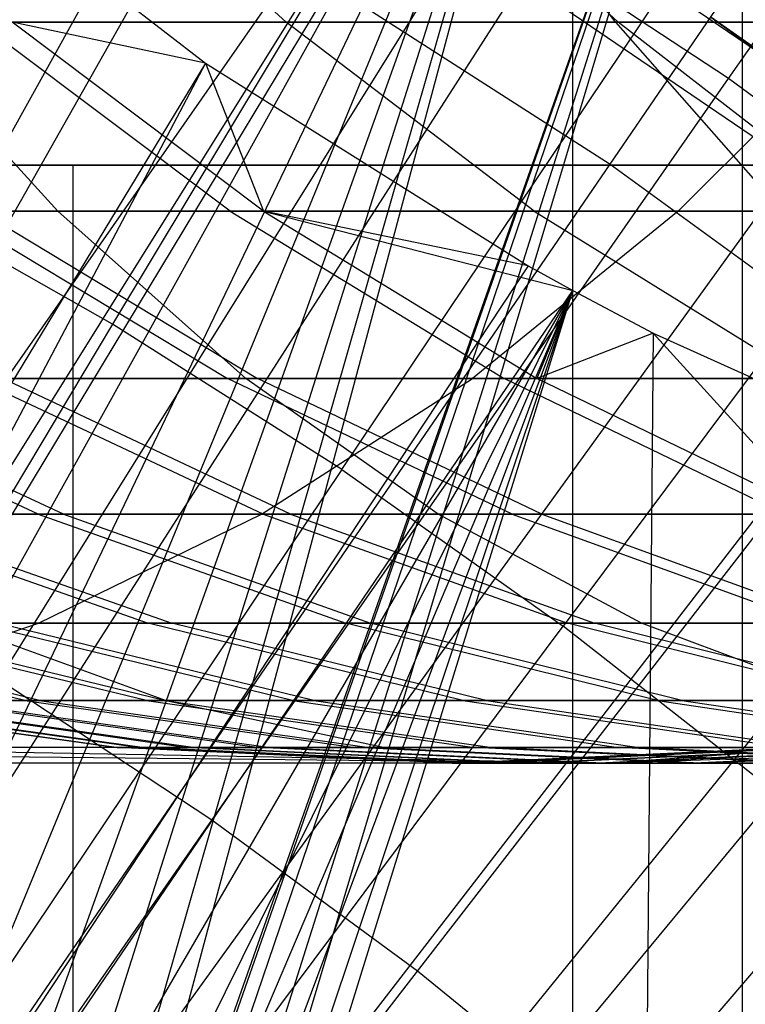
# Model space of a CAD drawing. Extents: x 0.1 to 12.1, y -6 to 6.
# Tile 222 of 256: x 6.508 to 6.63, y 0.66 to 0.824. Entities that reach past the tile are written whole.
import ezdxf

# ---------------------------------------------------------------- set-up
doc = ezdxf.new("R2010")
doc.units = 0
doc.header["$LTSCALE"] = 2.54
doc.layers.get('0').update_dxf_attribs({"linetype": 'CONTINUOUS'})

# ---------------------------------------------------------------- blocks, each defined once
blk = doc.blocks.new('DROPS_COLOR_B-11195_STL')
at = {"color": 0}
for p, q in [((6.60712, 0.80013, 1.92723), (6.78592, 1.06162, 2.00512)), ((6.60712, 0.80013, 1.92723), (6.78592, 1.06162, 2.00512)), ((6.62691, 0.81445, 13.73038), (6.7135, 0.93886, 13.68953)), ((6.62691, 0.81445, 13.73038), (6.7135, 0.93886, 13.68953)), ((6.60081, 0.90143, 13.79774), (6.52401, 0.7734, 13.83503)), ((6.60081, 0.90143, 13.79774), (6.52401, 0.7734, 13.83503)), ((6.16832, 0.27976, 62.94243), (6.60092, 0.89999, 62.91897)), ((6.16832, 0.27976, 62.94243), (6.60092, 0.89999, 62.91897)), ((6.20339, 0.26351, 62.94169), (6.60092, 0.89999, 62.91897)), ((6.20339, 0.26351, 62.94169), (6.60092, 0.89999, 62.91897)), ((6.23634, 0.24271, 62.94081), (6.60092, 0.89999, 62.91897)), ((6.23634, 0.24271, 62.94081), (6.60092, 0.89999, 62.91897)), ((6.27203, 0.21224, 62.93965), (6.60092, 0.89999, 62.91897)), ((6.27203, 0.21224, 62.93965), (6.60092, 0.89999, 62.91897)), ((6.30271, 0.17634, 62.93849), (6.60092, 0.89999, 62.91897)), ((6.30271, 0.17634, 62.93849), (6.60092, 0.89999, 62.91897)), ((6.32726, 0.13628, 62.93745), (6.60092, 0.89999, 62.91897)), ((6.32726, 0.13628, 62.93745), (6.60092, 0.89999, 62.91897)), ((6.34532, 0.09271, 62.93661), (6.60092, 0.89999, 62.91897)), ((6.34532, 0.09271, 62.93661), (6.60092, 0.89999, 62.91897)), ((6.34536, 0.09258, 39.94474), (6.62926, 0.9, 39.97526)), ((6.34536, 0.09258, 39.94474), (6.62926, 0.9, 39.97526)), ((6.34606, 0.09038, 47.92431), (6.62926, 0.9, 47.89384)), ((6.34606, 0.09038, 47.92431), (6.62926, 0.9, 47.89384)), ((6.34978, 0.07765, 47.92404), (6.62926, 0.9, 47.89384)), ((6.34978, 0.07765, 47.92404), (6.62926, 0.9, 47.89384)), ((6.34978, 0.07765, 39.94506), (6.62926, 0.9, 39.97526)), ((6.34978, 0.07765, 39.94506), (6.62926, 0.9, 39.97526)), ((6.3563, 0.04694, 62.93608), (6.60092, 0.89999, 62.91897)), ((6.3563, 0.04694, 62.93608), (6.60092, 0.89999, 62.91897)), ((6.62926, 0.9, 47.89384), (6.35742, 0.03924, 47.92348)), ((6.62926, 0.9, 47.89384), (6.35742, 0.03924, 47.92348)), ((6.62926, 0.9, 39.97526), (6.35743, 0.03922, 39.94562)), ((6.62926, 0.9, 39.97526), (6.35743, 0.03922, 39.94562)), ((6.36, 0, 47.92328), (6.62926, 0.9, 47.89384)), ((6.36, 0, 47.92328), (6.62926, 0.9, 47.89384)), ((6.36, 0, 39.94582), (6.62926, 0.9, 39.97526)), ((6.36, 0, 39.94582), (6.62926, 0.9, 39.97526)), ((6.36, 0, 62.9359), (6.60092, 0.89999, 62.91897)), ((6.36, 0, 62.9359), (6.60092, 0.89999, 62.91897)), ((6.60092, -0.90001, 62.91897), (6.60092, 0.89999, 62.91897)), ((6.60092, -0.90001, 62.91897), (6.60092, 0.89999, 62.91897)), ((6.62926, -0.9, 47.89384), (6.62926, 0.9, 47.89384)), ((6.62926, -0.9, 47.89384), (6.62926, 0.9, 47.89384)), ((6.62926, -0.9, 39.97526), (6.62926, 0.9, 39.97526)), ((6.62926, -0.9, 39.97526), (6.62926, 0.9, 39.97526)), ((6.56228, 0.74911, 13.83503), (6.64542, 0.87312, 13.79774)), ((6.56228, 0.74911, 13.83503), (6.64542, 0.87312, 13.79774)), ((6.46829, 0.73553, 13.76702), (6.5416, 0.86762, 13.73038)), ((6.46829, 0.73553, 13.76702), (6.5416, 0.86762, 13.73038)), ((6.51324, 0.86071, 54.08756), (6.55302, 0.82386, 54.06974)), ((6.51324, 0.86071, 54.08756), (6.55302, 0.82386, 54.06974)), ((6.56932, 0.86071, 54.20729), (6.60848, 0.82386, 54.18813)), ((6.56932, 0.86071, 54.20729), (6.60848, 0.82386, 54.18813)), ((6.608, 0.82386, 56.96561), (6.58128, 0.86071, 57.00005)), ((6.608, 0.82386, 56.96561), (6.58128, 0.86071, 57.00005)), ((6.48942, 0.85598, 50.95879), (6.53954, 0.81701, 50.9626)), ((6.48942, 0.85598, 50.95879), (6.53954, 0.81701, 50.9626)), ((6.50502, 0.71391, 13.76702), (6.58493, 0.84211, 13.73038)), ((6.50502, 0.71391, 13.76702), (6.58493, 0.84211, 13.73038)), ((6.62691, 0.81445, 13.73038), (6.58493, 0.84211, 13.73038)), ((6.62691, 0.81445, 13.73038), (6.58493, 0.84211, 13.73038)), ((6.5991, 0.84119, 13.61623), (6.64502, 0.80993, 13.61623)), ((6.68855, 0.8426, 13.79774), (6.59928, 0.72293, 13.83503)), ((6.68855, 0.8426, 13.79774), (6.59928, 0.72293, 13.83503)), ((6.39499, 0.55553, 1.86697), (6.56055, 0.83006, 1.92723)), ((6.39499, 0.55553, 1.86697), (6.56055, 0.83006, 1.92723)), ((6.56055, 0.83006, 1.92723), (6.60712, 0.80013, 1.92723)), ((6.56055, 0.83006, 1.92723), (6.60712, 0.80013, 1.92723)), ((6.64502, 0.80993, 13.61623), (6.62395, 0.82474, 13.45288)), ((6.64502, 0.80993, 13.61623), (6.62395, 0.82474, 13.45288)), ((6.68913, 0.77617, 13.61623), (6.62395, 0.82474, 13.45288)), ((6.68913, 0.77617, 13.61623), (6.62395, 0.82474, 13.45288)), ((6.62395, 0.82474, 13.45288), (6.67011, 0.7912, 13.45288)), ((6.62395, 0.82474, 13.45288), (6.67011, 0.7912, 13.45288)), ((6.65003, 0.82386, 56.03723), (6.46089, 0.82386, 55.84394)), ((6.65003, 0.82386, 56.03723), (6.46089, 0.82386, 55.84394)), ((6.51487, 0.79227, 56.83329), (6.48607, 0.82386, 56.86837)), ((6.608, 0.82386, 56.96561), (6.48607, 0.82386, 56.86837)), ((6.51487, 0.79227, 56.83329), (6.48607, 0.82386, 56.86837)), ((6.608, 0.82386, 56.96561), (6.48607, 0.82386, 56.86837)), ((6.54365, 0.79227, 53.93238), (6.50163, 0.82386, 53.94952)), ((6.50163, 0.82386, 53.94952), (6.55302, 0.82386, 54.06974)), ((6.54365, 0.79227, 53.93238), (6.50163, 0.82386, 53.94952)), ((6.50163, 0.82386, 53.94952), (6.55302, 0.82386, 54.06974)), ((6.54919, 0.79227, 51.03304), (6.50724, 0.82386, 51.01574)), ((6.54919, 0.79227, 51.03304), (6.50724, 0.82386, 51.01574)), ((6.53954, 0.81701, 50.9626), (6.50724, 0.82386, 51.01574)), ((6.53954, 0.81701, 50.9626), (6.50724, 0.82386, 51.01574)), ((6.59444, 0.79227, 54.05118), (6.55302, 0.82386, 54.06974)), ((6.55302, 0.82386, 54.06974), (6.60848, 0.82386, 54.18813)), ((6.59444, 0.79227, 54.05118), (6.55302, 0.82386, 54.06974)), ((6.55302, 0.82386, 54.06974), (6.60848, 0.82386, 54.18813)), ((6.608, 0.82386, 56.96561), (6.63582, 0.79227, 56.92975)), ((6.608, 0.82386, 56.96561), (6.63582, 0.79227, 56.92975)), ((6.608, 0.82386, 56.96561), (6.73272, 0.82386, 57.05958)), ((6.608, 0.82386, 56.96561), (6.73272, 0.82386, 57.05958)), ((6.64925, 0.79227, 54.16819), (6.60848, 0.82386, 54.18813)), ((6.60848, 0.82386, 54.18813), (6.66767, 0.82386, 54.30403)), ((6.64925, 0.79227, 54.16819), (6.60848, 0.82386, 54.18813)), ((6.60848, 0.82386, 54.18813), (6.66767, 0.82386, 54.30403)), ((6.61849, 0.79227, 56.06985), (6.65003, 0.82386, 56.03723)), ((6.61849, 0.79227, 56.06985), (6.65003, 0.82386, 56.03723)), ((6.53954, 0.81701, 50.9626), (6.20366, 0.26337, 50.94512)), ((6.53954, 0.81701, 50.9626), (6.20366, 0.26337, 50.94512)), ((6.53954, 0.81701, 50.9626), (6.23634, 0.24271, 50.946)), ((6.53954, 0.81701, 50.9626), (6.23634, 0.24271, 50.946)), ((6.53954, 0.81701, 50.9626), (6.59346, 0.78313, 50.96717)), ((6.53954, 0.81701, 50.9626), (6.59346, 0.78313, 50.96717)), ((6.53954, 0.81701, 50.9626), (6.54919, 0.79227, 51.03304)), ((6.53954, 0.81701, 50.9626), (6.54919, 0.79227, 51.03304)), ((6.54061, 0.69046, 13.76702), (6.62691, 0.81445, 13.73038)), ((6.54061, 0.69046, 13.76702), (6.62691, 0.81445, 13.73038)), ((6.66743, 0.78469, 13.73038), (6.62691, 0.81445, 13.73038)), ((6.66743, 0.78469, 13.73038), (6.62691, 0.81445, 13.73038)), ((6.42616, 0.5355, 1.86697), (6.60712, 0.80013, 1.92723)), ((6.42616, 0.5355, 1.86697), (6.60712, 0.80013, 1.92723)), ((6.60712, 0.80013, 1.92723), (6.6519, 0.76759, 1.92723)), ((6.60712, 0.80013, 1.92723), (6.6519, 0.76759, 1.92723)), ((6.29157, 0.8, 20.47481), (6.51744, 0.8, 20.52904)), ((6.51744, 0.8, 33.34472), (6.29157, 0.8, 33.39895)), ((6.51744, 0.8, 33.34472), (6.29157, 0.8, 33.39895)), ((6.29157, 0.8, 20.47481), (6.51744, 0.8, 20.52904)), ((6.92824, 0.8, 36.86092), (6.49578, 0.8, 36.91786)), ((6.49578, 0.8, 16.95591), (6.92824, 0.8, 17.01284)), ((6.92824, 0.8, 36.86092), (6.49578, 0.8, 36.91786)), ((6.49578, 0.8, 16.95591), (6.92824, 0.8, 17.01284)), ((6.51744, 0.8, 20.52904), (6.73204, 0.8, 20.61793)), ((6.73204, 0.8, 33.25583), (6.51744, 0.8, 33.34472)), ((6.51744, 0, 33.34472), (6.51744, 0.8, 33.34472)), ((6.73204, 0.8, 33.25583), (6.51744, 0.8, 33.34472)), ((6.51744, 0, 33.34472), (6.51744, 0.8, 33.34472)), ((6.51744, 0, 20.52904), (6.51744, 0.8, 20.52904)), ((6.51744, 0, 20.52904), (6.51744, 0.8, 20.52904)), ((6.51744, 0.8, 20.52904), (6.73204, 0.8, 20.61793)), ((6.52401, 0.7734, 13.83503), (6.48456, 0.79573, 13.83503)), ((6.52401, 0.7734, 13.83503), (6.48456, 0.79573, 13.83503)), ((6.51487, 0.79227, 56.83329), (6.39663, 0.79227, 56.73352)), ((6.51487, 0.79227, 56.83329), (6.39663, 0.79227, 56.73352)), ((6.42761, 0.79227, 55.87479), (6.61849, 0.79227, 56.06985)), ((6.42761, 0.79227, 55.87479), (6.61849, 0.79227, 56.06985)), ((6.54365, 0.79227, 53.93238), (6.4968, 0.79227, 53.81155)), ((6.4968, 0.79227, 53.81155), (6.54319, 0.76431, 53.79444)), ((6.54365, 0.79227, 53.93238), (6.4968, 0.79227, 53.81155)), ((6.4968, 0.79227, 53.81155), (6.54319, 0.76431, 53.79444)), ((6.50189, 0.79227, 51.15346), (6.54919, 0.79227, 51.03304)), ((6.50189, 0.79227, 51.15346), (6.54919, 0.79227, 51.03304)), ((6.50189, 0.79227, 51.15346), (6.54821, 0.76431, 51.17076)), ((6.50189, 0.79227, 51.15346), (6.54821, 0.76431, 51.17076)), ((6.63582, 0.79227, 56.92975), (6.51487, 0.79227, 56.83329)), ((6.63582, 0.79227, 56.92975), (6.51487, 0.79227, 56.83329)), ((6.54624, 0.76431, 56.79507), (6.51487, 0.79227, 56.83329)), ((6.54624, 0.76431, 56.79507), (6.51487, 0.79227, 56.83329)), ((6.59444, 0.79227, 54.05118), (6.54365, 0.79227, 53.93238)), ((6.54365, 0.79227, 53.93238), (6.58944, 0.76431, 53.9137)), ((6.59444, 0.79227, 54.05118), (6.54365, 0.79227, 53.93238)), ((6.54365, 0.79227, 53.93238), (6.58944, 0.76431, 53.9137)), ((6.59346, 0.78313, 50.96717), (6.54919, 0.79227, 51.03304)), ((6.54919, 0.79227, 51.03304), (6.60087, 0.77903, 50.96783)), ((6.59346, 0.78313, 50.96717), (6.54919, 0.79227, 51.03304)), ((6.54919, 0.79227, 51.03304), (6.60087, 0.77903, 50.96783)), ((6.54919, 0.79227, 51.03304), (6.5949, 0.76431, 51.0519)), ((6.54919, 0.79227, 51.03304), (6.5949, 0.76431, 51.0519)), ((6.61849, 0.79227, 56.06985), (6.58412, 0.76431, 56.1054)), ((6.61849, 0.79227, 56.06985), (6.58412, 0.76431, 56.1054)), ((6.64925, 0.79227, 54.16819), (6.59444, 0.79227, 54.05118)), ((6.59444, 0.79227, 54.05118), (6.63956, 0.76431, 54.03097)), ((6.64925, 0.79227, 54.16819), (6.59444, 0.79227, 54.05118)), ((6.59444, 0.79227, 54.05118), (6.63956, 0.76431, 54.03097)), ((6.61849, 0.79227, 56.06985), (6.81577, 0.79227, 56.25063)), ((6.61849, 0.79227, 56.06985), (6.81577, 0.79227, 56.25063)), ((6.57496, 0.66523, 13.76702), (6.66743, 0.78469, 13.73038)), ((6.57496, 0.66523, 13.76702), (6.66743, 0.78469, 13.73038)), ((6.59346, 0.78313, 50.96717), (6.23634, 0.24271, 50.946)), ((6.59346, 0.78313, 50.96717), (6.23634, 0.24271, 50.946)), ((6.59346, 0.78313, 50.96717), (6.60087, 0.77903, 50.96783)), ((6.59346, 0.78313, 50.96717), (6.60087, 0.77903, 50.96783)), ((6.23634, 0.24271, 50.946), (6.60087, 0.77903, 50.96783)), ((6.23634, 0.24271, 50.946), (6.60087, 0.77903, 50.96783)), ((6.27214, 0.21212, 50.94716), (6.60087, 0.77903, 50.96783)), ((6.27214, 0.21212, 50.94716), (6.60087, 0.77903, 50.96783)), ((6.30271, 0.17634, 50.94832), (6.60087, 0.77903, 50.96783)), ((6.30271, 0.17634, 50.94832), (6.60087, 0.77903, 50.96783)), ((6.32727, 0.13626, 50.94936), (6.60087, 0.77903, 50.96783)), ((6.32727, 0.13626, 50.94936), (6.60087, 0.77903, 50.96783)), ((6.60087, 0.77903, 50.96783), (6.34532, 0.09271, 50.95019)), ((6.60087, 0.77903, 50.96783), (6.34532, 0.09271, 50.95019)), ((6.35629, 0.04706, 50.95072), (6.60087, 0.77903, 50.96783)), ((6.35629, 0.04706, 50.95072), (6.60087, 0.77903, 50.96783)), ((6.36, 0, 50.95091), (6.60087, 0.77903, 50.96783)), ((6.36, 0, 50.95091), (6.60087, 0.77903, 50.96783)), ((6.60087, 0.77903, 50.96783), (6.5949, 0.76431, 51.0519)), ((6.60087, 0.77903, 50.96783), (6.5949, 0.76431, 51.0519)), ((6.60087, 0.77903, 50.96783), (6.61433, 0.77191, 50.96907)), ((6.60088, -0.77904, 50.96783), (6.60087, 0.77903, 50.96783)), ((6.60088, -0.77904, 50.96783), (6.60087, 0.77903, 50.96783)), ((6.60087, 0.77903, 50.96783), (6.61433, 0.77191, 50.96907)), ((6.52401, 0.7734, 13.83503), (6.44738, 0.64567, 13.86834)), ((6.52401, 0.7734, 13.83503), (6.44738, 0.64567, 13.86834)), ((6.56228, 0.74911, 13.83503), (6.52401, 0.7734, 13.83503)), ((6.56228, 0.74911, 13.83503), (6.52401, 0.7734, 13.83503)), ((6.61433, 0.77191, 50.96907), (6.5949, 0.76431, 51.0519)), ((6.61433, 0.77191, 50.96907), (6.5949, 0.76431, 51.0519)), ((6.61433, 0.77191, 50.96907), (6.60088, -0.77904, 50.96783)), ((6.61433, 0.77191, 50.96907), (6.60088, -0.77904, 50.96783)), ((6.61433, 0.77191, 50.96907), (6.67328, 0.74524, 50.97483)), ((6.61433, 0.77191, 50.96907), (6.67328, 0.74524, 50.97483)), ((6.61433, 0.77191, 50.96907), (6.64178, 0.74161, 51.07123)), ((6.61433, 0.77191, 50.96907), (6.64178, 0.74161, 51.07123)), ((6.45614, 0.51372, 1.86697), (6.6519, 0.76759, 1.92723)), ((6.45614, 0.51372, 1.86697), (6.6519, 0.76759, 1.92723)), ((6.58412, 0.76431, 56.1054), (6.39134, 0.76431, 55.9084)), ((6.58412, 0.76431, 56.1054), (6.39134, 0.76431, 55.9084)), ((6.42904, 0.76431, 56.69618), (6.54624, 0.76431, 56.79507)), ((6.42904, 0.76431, 56.69618), (6.54624, 0.76431, 56.79507)), ((6.51158, 0.74161, 53.5372), (6.46293, 0.76431, 53.55148)), ((6.51158, 0.74161, 53.5372), (6.46293, 0.76431, 53.55148)), ((6.5158, 0.74161, 51.42707), (6.46721, 0.76431, 51.41259)), ((6.5158, 0.74161, 51.42707), (6.46721, 0.76431, 51.41259)), ((6.54915, 0.74161, 53.65775), (6.50102, 0.76431, 53.67367)), ((6.50102, 0.76431, 53.67367), (6.54319, 0.76431, 53.79444)), ((6.54915, 0.74161, 53.65775), (6.50102, 0.76431, 53.67367)), ((6.50102, 0.76431, 53.67367), (6.54319, 0.76431, 53.79444)), ((6.55373, 0.74161, 51.3071), (6.50565, 0.76431, 51.29099)), ((6.54821, 0.76431, 51.17076), (6.50565, 0.76431, 51.29099)), ((6.55373, 0.74161, 51.3071), (6.50565, 0.76431, 51.29099)), ((6.54821, 0.76431, 51.17076), (6.50565, 0.76431, 51.29099)), ((6.59076, 0.74161, 53.77689), (6.54319, 0.76431, 53.79444)), ((6.54319, 0.76431, 53.79444), (6.58944, 0.76431, 53.9137)), ((6.59076, 0.74161, 53.77689), (6.54319, 0.76431, 53.79444)), ((6.54319, 0.76431, 53.79444), (6.58944, 0.76431, 53.9137)), ((6.66613, 0.76431, 56.89069), (6.54624, 0.76431, 56.79507)), ((6.66613, 0.76431, 56.89069), (6.54624, 0.76431, 56.79507)), ((6.57841, 0.74161, 56.75588), (6.54624, 0.76431, 56.79507)), ((6.57841, 0.74161, 56.75588), (6.54624, 0.76431, 56.79507)), ((6.59571, 0.74161, 51.18849), (6.54821, 0.76431, 51.17076)), ((6.5949, 0.76431, 51.0519), (6.54821, 0.76431, 51.17076)), ((6.59571, 0.74161, 51.18849), (6.54821, 0.76431, 51.17076)), ((6.5949, 0.76431, 51.0519), (6.54821, 0.76431, 51.17076)), ((6.54887, 0.74161, 56.14186), (6.58412, 0.76431, 56.1054)), ((6.54887, 0.74161, 56.14186), (6.58412, 0.76431, 56.1054)), ((6.78335, 0.76431, 56.28797), (6.58412, 0.76431, 56.1054)), ((6.78335, 0.76431, 56.28797), (6.58412, 0.76431, 56.1054)), ((6.63639, 0.74161, 53.89455), (6.58944, 0.76431, 53.9137)), ((6.58944, 0.76431, 53.9137), (6.63956, 0.76431, 54.03097)), ((6.63639, 0.74161, 53.89455), (6.58944, 0.76431, 53.9137)), ((6.58944, 0.76431, 53.9137), (6.63956, 0.76431, 54.03097)), ((6.64178, 0.74161, 51.07123), (6.5949, 0.76431, 51.0519)), ((6.64178, 0.74161, 51.07123), (6.5949, 0.76431, 51.0519)), ((6.608, 0.6383, 13.76702), (6.7064, 0.75292, 13.73038)), ((6.608, 0.6383, 13.76702), (6.7064, 0.75292, 13.73038)), ((6.56228, 0.74911, 13.83503), (6.47933, 0.62539, 13.86834)), ((6.56228, 0.74911, 13.83503), (6.47933, 0.62539, 13.86834)), ((6.56228, 0.74911, 13.83503), (6.59928, 0.72293, 13.83503)), ((6.56228, 0.74911, 13.83503), (6.59928, 0.72293, 13.83503)), ((6.54887, 0.74161, 56.14186), (6.35415, 0.74161, 55.94286)), ((6.54887, 0.74161, 56.14186), (6.35415, 0.74161, 55.94286)), ((6.46228, 0.74161, 56.65789), (6.57841, 0.74161, 56.75588)), ((6.46228, 0.74161, 56.65789), (6.57841, 0.74161, 56.75588)), ((6.51158, 0.74161, 53.5372), (6.4781, 0.74161, 53.41545)), ((6.4781, 0.74161, 53.41545), (6.52995, 0.72342, 53.40212)), ((6.51158, 0.74161, 53.5372), (6.4781, 0.74161, 53.41545)), ((6.4781, 0.74161, 53.41545), (6.52995, 0.72342, 53.40212)), ((6.48209, 0.74161, 51.54779), (6.5158, 0.74161, 51.42707)), ((6.48209, 0.74161, 51.54779), (6.5158, 0.74161, 51.42707)), ((6.48209, 0.74161, 51.54779), (6.53388, 0.72342, 51.56135)), ((6.48209, 0.74161, 51.54779), (6.53388, 0.72342, 51.56135)), ((6.54915, 0.74161, 53.65775), (6.51158, 0.74161, 53.5372)), ((6.51158, 0.74161, 53.5372), (6.56295, 0.72342, 53.52212)), ((6.54915, 0.74161, 53.65775), (6.51158, 0.74161, 53.5372)), ((6.51158, 0.74161, 53.5372), (6.56295, 0.72342, 53.52212)), ((6.51165, 0.72342, 56.18035), (6.54887, 0.74161, 56.14186)), ((6.51165, 0.72342, 56.18035), (6.54887, 0.74161, 56.14186)), ((6.5158, 0.74161, 51.42707), (6.55373, 0.74161, 51.3071)), ((6.5158, 0.74161, 51.42707), (6.55373, 0.74161, 51.3071)), ((6.5158, 0.74161, 51.42707), (6.56711, 0.72342, 51.44236)), ((6.5158, 0.74161, 51.42707), (6.56711, 0.72342, 51.44236)), ((6.75012, 0.74161, 56.32626), (6.54887, 0.74161, 56.14186)), ((6.75012, 0.74161, 56.32626), (6.54887, 0.74161, 56.14186)), ((6.59076, 0.74161, 53.77689), (6.54915, 0.74161, 53.65775)), ((6.54915, 0.74161, 53.65775), (6.59998, 0.72342, 53.64093)), ((6.59076, 0.74161, 53.77689), (6.54915, 0.74161, 53.65775)), ((6.54915, 0.74161, 53.65775), (6.59998, 0.72342, 53.64093)), ((6.55373, 0.74161, 51.3071), (6.59571, 0.74161, 51.18849)), ((6.55373, 0.74161, 51.3071), (6.59571, 0.74161, 51.18849)), ((6.55373, 0.74161, 51.3071), (6.60449, 0.72342, 51.32412)), ((6.55373, 0.74161, 51.3071), (6.60449, 0.72342, 51.32412)), ((6.69721, 0.74161, 56.85062), (6.57841, 0.74161, 56.75588)), ((6.69721, 0.74161, 56.85062), (6.57841, 0.74161, 56.75588)), ((6.61238, 0.72342, 56.71449), (6.57841, 0.74161, 56.75588)), ((6.61238, 0.72342, 56.71449), (6.57841, 0.74161, 56.75588)), ((6.63639, 0.74161, 53.89455), (6.59076, 0.74161, 53.77689)), ((6.59076, 0.74161, 53.77689), (6.64099, 0.72342, 53.75836)), ((6.63639, 0.74161, 53.89455), (6.59076, 0.74161, 53.77689)), ((6.59076, 0.74161, 53.77689), (6.64099, 0.72342, 53.75836)), ((6.59571, 0.74161, 51.18849), (6.64178, 0.74161, 51.07123)), ((6.59571, 0.74161, 51.18849), (6.64178, 0.74161, 51.07123)), ((6.59571, 0.74161, 51.18849), (6.64587, 0.72342, 51.20722)), ((6.59571, 0.74161, 51.18849), (6.64587, 0.72342, 51.20722)), ((6.51165, 0.72342, 56.18035), (6.31488, 0.72342, 55.97926)), ((6.51165, 0.72342, 56.18035), (6.31488, 0.72342, 55.97926)), ((6.50936, 0.71049, 53.02971), (6.45568, 0.72342, 53.03782)), ((6.50936, 0.71049, 53.02971), (6.45568, 0.72342, 53.03782)), ((6.51178, 0.71049, 51.93411), (6.45815, 0.72342, 51.92576)), ((6.51178, 0.71049, 51.93411), (6.45815, 0.72342, 51.92576)), ((6.47392, 0.71049, 56.21937), (6.51165, 0.72342, 56.18035)), ((6.47392, 0.71049, 56.21937), (6.51165, 0.72342, 56.18035)), ((6.52965, 0.71049, 53.14978), (6.47628, 0.72342, 53.1597)), ((6.52965, 0.71049, 53.14978), (6.47628, 0.72342, 53.1597)), ((6.53267, 0.71049, 51.81334), (6.47935, 0.72342, 51.80318)), ((6.53267, 0.71049, 51.81334), (6.47935, 0.72342, 51.80318)), ((6.49737, 0.72342, 56.61745), (6.53296, 0.71049, 56.57645)), ((6.49737, 0.72342, 56.61745), (6.53296, 0.71049, 56.57645)), ((6.49737, 0.72342, 56.61745), (6.61238, 0.72342, 56.71449)), ((6.49737, 0.72342, 56.61745), (6.61238, 0.72342, 56.71449)), ((6.55407, 0.71049, 53.26964), (6.50107, 0.72342, 53.28137)), ((6.50107, 0.72342, 53.28137), (6.52995, 0.72342, 53.40212)), ((6.55407, 0.71049, 53.26964), (6.50107, 0.72342, 53.28137)), ((6.50107, 0.72342, 53.28137), (6.52995, 0.72342, 53.40212)), ((6.55762, 0.71049, 51.69335), (6.50467, 0.72342, 51.68139)), ((6.53388, 0.72342, 51.56135), (6.50467, 0.72342, 51.68139)), ((6.55762, 0.71049, 51.69335), (6.50467, 0.72342, 51.68139)), ((6.53388, 0.72342, 51.56135), (6.50467, 0.72342, 51.68139)), ((6.51023, 0.60353, 13.86834), (6.59928, 0.72293, 13.83503)), ((6.51023, 0.60353, 13.86834), (6.59928, 0.72293, 13.83503)), ((6.71502, 0.72342, 56.3667), (6.51165, 0.72342, 56.18035)), ((6.71502, 0.72342, 56.3667), (6.51165, 0.72342, 56.18035)), ((6.58252, 0.71049, 53.38861), (6.52995, 0.72342, 53.40212)), ((6.52995, 0.72342, 53.40212), (6.56295, 0.72342, 53.52212)), ((6.58252, 0.71049, 53.38861), (6.52995, 0.72342, 53.40212)), ((6.52995, 0.72342, 53.40212), (6.56295, 0.72342, 53.52212)), ((6.5864, 0.71049, 51.57509), (6.53388, 0.72342, 51.56135)), ((6.56711, 0.72342, 51.44236), (6.53388, 0.72342, 51.56135)), ((6.5864, 0.71049, 51.57509), (6.53388, 0.72342, 51.56135)), ((6.56711, 0.72342, 51.44236), (6.53388, 0.72342, 51.56135)), ((6.61503, 0.71049, 53.50683), (6.56295, 0.72342, 53.52212)), ((6.56295, 0.72342, 53.52212), (6.59998, 0.72342, 53.64093)), ((6.61503, 0.71049, 53.50683), (6.56295, 0.72342, 53.52212)), ((6.56295, 0.72342, 53.52212), (6.59998, 0.72342, 53.64093)), ((6.61913, 0.71049, 51.45787), (6.56711, 0.72342, 51.44236)), ((6.60449, 0.72342, 51.32412), (6.56711, 0.72342, 51.44236)), ((6.61913, 0.71049, 51.45787), (6.56711, 0.72342, 51.44236)), ((6.60449, 0.72342, 51.32412), (6.56711, 0.72342, 51.44236)), ((6.63493, 0.69492, 13.83503), (6.59928, 0.72293, 13.83503)), ((6.63493, 0.69492, 13.83503), (6.59928, 0.72293, 13.83503)), ((6.65152, 0.71049, 53.62388), (6.59998, 0.72342, 53.64093)), ((6.59998, 0.72342, 53.64093), (6.64099, 0.72342, 53.75836)), ((6.65152, 0.71049, 53.62388), (6.59998, 0.72342, 53.64093)), ((6.59998, 0.72342, 53.64093), (6.64099, 0.72342, 53.75836)), ((6.65596, 0.71049, 51.34138), (6.60449, 0.72342, 51.32412)), ((6.64587, 0.72342, 51.20722), (6.60449, 0.72342, 51.32412)), ((6.65596, 0.71049, 51.34138), (6.60449, 0.72342, 51.32412)), ((6.64587, 0.72342, 51.20722), (6.60449, 0.72342, 51.32412)), ((6.73002, 0.72342, 56.80832), (6.61238, 0.72342, 56.71449)), ((6.73002, 0.72342, 56.80832), (6.61238, 0.72342, 56.71449)), ((6.64682, 0.71049, 56.67253), (6.61238, 0.72342, 56.71449)), ((6.64682, 0.71049, 56.67253), (6.61238, 0.72342, 56.71449)), ((6.54061, 0.69046, 13.76702), (6.50502, 0.71391, 13.76702)), ((6.54061, 0.69046, 13.76702), (6.50502, 0.71391, 13.76702)), ((6.42444, 0.71049, 56.47969), (6.53296, 0.71049, 56.57645)), ((6.42444, 0.71049, 56.47969), (6.53296, 0.71049, 56.57645)), ((6.46902, 0.71049, 52.54444), (6.52475, 0.70261, 52.54359)), ((6.46902, 0.71049, 52.54444), (6.52475, 0.70261, 52.54359)), ((6.46927, 0.71049, 52.42221), (6.52501, 0.70261, 52.42325)), ((6.46927, 0.71049, 52.42221), (6.52501, 0.70261, 52.42325)), ((6.47293, 0.71049, 52.66661), (6.5286, 0.70261, 52.66388)), ((6.47293, 0.71049, 52.66661), (6.5286, 0.70261, 52.66388)), ((6.4737, 0.71049, 52.29973), (6.52936, 0.70261, 52.30266)), ((6.4737, 0.71049, 52.29973), (6.52936, 0.70261, 52.30266)), ((6.67944, 0.71049, 56.4077), (6.47392, 0.71049, 56.21937)), ((6.67944, 0.71049, 56.4077), (6.47392, 0.71049, 56.21937)), ((6.48097, 0.71049, 52.78799), (6.53652, 0.70261, 52.78338)), ((6.48097, 0.71049, 52.78799), (6.53652, 0.70261, 52.78338)), ((6.48227, 0.71049, 52.17746), (6.5378, 0.70261, 52.18228)), ((6.48227, 0.71049, 52.17746), (6.5378, 0.70261, 52.18228)), ((6.50936, 0.71049, 53.02971), (6.49312, 0.71049, 52.90902)), ((6.49312, 0.71049, 52.90902), (6.54848, 0.70261, 52.90255)), ((6.50936, 0.71049, 53.02971), (6.49312, 0.71049, 52.90902)), ((6.49312, 0.71049, 52.90902), (6.54848, 0.70261, 52.90255)), ((6.49497, 0.71049, 52.05554), (6.51178, 0.71049, 51.93411)), ((6.49497, 0.71049, 52.05554), (6.51178, 0.71049, 51.93411)), ((6.49497, 0.71049, 52.05554), (6.55031, 0.70261, 52.06223)), ((6.49497, 0.71049, 52.05554), (6.55031, 0.70261, 52.06223)), ((6.52965, 0.71049, 53.14978), (6.50936, 0.71049, 53.02971)), ((6.50936, 0.71049, 53.02971), (6.56447, 0.70261, 53.02137)), ((6.52965, 0.71049, 53.14978), (6.50936, 0.71049, 53.02971)), ((6.50936, 0.71049, 53.02971), (6.56447, 0.70261, 53.02137)), ((6.51178, 0.71049, 51.93411), (6.53267, 0.71049, 51.81334)), ((6.51178, 0.71049, 51.93411), (6.53267, 0.71049, 51.81334)), ((6.51178, 0.71049, 51.93411), (6.56686, 0.70261, 51.94268)), ((6.51178, 0.71049, 51.93411), (6.56686, 0.70261, 51.94268)), ((6.55407, 0.71049, 53.26964), (6.52965, 0.71049, 53.14978)), ((6.52965, 0.71049, 53.14978), (6.58445, 0.70261, 53.13959)), ((6.55407, 0.71049, 53.26964), (6.52965, 0.71049, 53.14978)), ((6.52965, 0.71049, 53.14978), (6.58445, 0.70261, 53.13959)), ((6.53267, 0.71049, 51.81334), (6.55762, 0.71049, 51.69335)), ((6.53267, 0.71049, 51.81334), (6.55762, 0.71049, 51.69335)), ((6.53267, 0.71049, 51.81334), (6.58743, 0.70261, 51.82378)), ((6.53267, 0.71049, 51.81334), (6.58743, 0.70261, 51.82378)), ((6.53296, 0.71049, 56.57645), (6.5695, 0.70261, 56.53436)), ((6.53296, 0.71049, 56.57645), (6.5695, 0.70261, 56.53436)), ((6.53296, 0.71049, 56.57645), (6.64682, 0.71049, 56.67253)), ((6.53296, 0.71049, 56.57645), (6.64682, 0.71049, 56.67253)), ((6.58252, 0.71049, 53.38861), (6.55407, 0.71049, 53.26964)), ((6.55407, 0.71049, 53.26964), (6.6085, 0.70261, 53.2576)), ((6.58252, 0.71049, 53.38861), (6.55407, 0.71049, 53.26964)), ((6.55407, 0.71049, 53.26964), (6.6085, 0.70261, 53.2576)), ((6.55762, 0.71049, 51.69335), (6.5864, 0.71049, 51.57509)), ((6.55762, 0.71049, 51.69335), (6.5864, 0.71049, 51.57509)), ((6.55762, 0.71049, 51.69335), (6.61199, 0.70261, 51.70565)), ((6.55762, 0.71049, 51.69335), (6.61199, 0.70261, 51.70565)), ((6.61503, 0.71049, 53.50683), (6.58252, 0.71049, 53.38861)), ((6.58252, 0.71049, 53.38861), (6.63651, 0.70261, 53.37474)), ((6.61503, 0.71049, 53.50683), (6.58252, 0.71049, 53.38861)), ((6.58252, 0.71049, 53.38861), (6.63651, 0.70261, 53.37474)), ((6.5864, 0.71049, 51.57509), (6.61913, 0.71049, 51.45787)), ((6.5864, 0.71049, 51.57509), (6.61913, 0.71049, 51.45787)), ((6.5864, 0.71049, 51.57509), (6.64032, 0.70261, 51.58921)), ((6.5864, 0.71049, 51.57509), (6.64032, 0.70261, 51.58921)), ((6.65152, 0.71049, 53.62388), (6.61503, 0.71049, 53.50683)), ((6.61503, 0.71049, 53.50683), (6.66852, 0.70261, 53.49113)), ((6.65152, 0.71049, 53.62388), (6.61503, 0.71049, 53.50683)), ((6.61503, 0.71049, 53.50683), (6.66852, 0.70261, 53.49113)), ((6.61913, 0.71049, 51.45787), (6.65596, 0.71049, 51.34138)), ((6.61913, 0.71049, 51.45787), (6.65596, 0.71049, 51.34138)), ((6.61913, 0.71049, 51.45787), (6.67255, 0.70261, 51.47379)), ((6.61913, 0.71049, 51.45787), (6.67255, 0.70261, 51.47379)), ((6.6062, 0.69999, 56.49207), (6.35733, 0.70261, 56.33995)), ((6.6062, 0.69999, 56.49207), (6.35733, 0.70261, 56.33995)), ((6.6429, 0.70261, 56.44979), (6.43517, 0.70261, 56.25945)), ((6.6429, 0.70261, 56.44979), (6.43517, 0.70261, 56.25945)), ((6.5695, 0.70261, 56.53436), (6.4621, 0.70261, 56.43859)), ((6.5695, 0.70261, 56.53436), (6.4621, 0.70261, 56.43859)), ((6.6062, 0.69999, 56.49207), (6.4621, 0.70261, 56.43859)), ((6.6062, 0.69999, 56.49207), (6.4621, 0.70261, 56.43859)), ((6.58074, 0.69999, 52.54274), (6.52475, 0.70261, 52.54359)), ((6.52475, 0.70261, 52.54359), (6.5286, 0.70261, 52.66388)), ((6.52501, 0.70261, 52.42325), (6.52475, 0.70261, 52.54359)), ((6.58074, 0.69999, 52.54274), (6.52475, 0.70261, 52.54359)), ((6.52501, 0.70261, 52.42325), (6.52475, 0.70261, 52.54359)), ((6.52475, 0.70261, 52.54359), (6.5286, 0.70261, 52.66388)), ((6.58098, 0.69999, 52.4243), (6.52501, 0.70261, 52.42325)), ((6.52936, 0.70261, 52.30266), (6.52501, 0.70261, 52.42325)), ((6.58098, 0.69999, 52.4243), (6.52501, 0.70261, 52.42325)), ((6.52936, 0.70261, 52.30266), (6.52501, 0.70261, 52.42325)), ((6.58453, 0.69999, 52.66113), (6.5286, 0.70261, 52.66388)), ((6.5286, 0.70261, 52.66388), (6.53652, 0.70261, 52.78338)), ((6.58453, 0.69999, 52.66113), (6.5286, 0.70261, 52.66388)), ((6.5286, 0.70261, 52.66388), (6.53652, 0.70261, 52.78338)), ((6.58527, 0.69999, 52.3056), (6.52936, 0.70261, 52.30266)), ((6.5378, 0.70261, 52.18228), (6.52936, 0.70261, 52.30266)), ((6.58527, 0.69999, 52.3056), (6.52936, 0.70261, 52.30266)), ((6.5378, 0.70261, 52.18228), (6.52936, 0.70261, 52.30266)), ((6.59232, 0.69999, 52.77875), (6.53652, 0.70261, 52.78338)), ((6.53652, 0.70261, 52.78338), (6.54848, 0.70261, 52.90255)), ((6.59232, 0.69999, 52.77875), (6.53652, 0.70261, 52.78338)), ((6.53652, 0.70261, 52.78338), (6.54848, 0.70261, 52.90255)), ((6.59358, 0.69999, 52.18711), (6.5378, 0.70261, 52.18228)), ((6.55031, 0.70261, 52.06223), (6.5378, 0.70261, 52.18228)), ((6.59358, 0.69999, 52.18711), (6.5378, 0.70261, 52.18228)), ((6.55031, 0.70261, 52.06223), (6.5378, 0.70261, 52.18228)), ((6.60409, 0.69999, 52.89604), (6.54848, 0.70261, 52.90255)), ((6.54848, 0.70261, 52.90255), (6.56447, 0.70261, 53.02137)), ((6.60409, 0.69999, 52.89604), (6.54848, 0.70261, 52.90255)), ((6.54848, 0.70261, 52.90255), (6.56447, 0.70261, 53.02137)), ((6.60589, 0.69999, 52.06896), (6.55031, 0.70261, 52.06223)), ((6.56686, 0.70261, 51.94268), (6.55031, 0.70261, 52.06223)), ((6.60589, 0.69999, 52.06896), (6.55031, 0.70261, 52.06223)), ((6.56686, 0.70261, 51.94268), (6.55031, 0.70261, 52.06223)), ((6.61983, 0.69999, 53.01299), (6.56447, 0.70261, 53.02137)), ((6.56447, 0.70261, 53.02137), (6.58445, 0.70261, 53.13959)), ((6.61983, 0.69999, 53.01299), (6.56447, 0.70261, 53.02137)), ((6.56447, 0.70261, 53.02137), (6.58445, 0.70261, 53.13959)), ((6.62218, 0.69999, 51.95129), (6.56686, 0.70261, 51.94268)), ((6.58743, 0.70261, 51.82378), (6.56686, 0.70261, 51.94268)), ((6.62218, 0.69999, 51.95129), (6.56686, 0.70261, 51.94268)), ((6.58743, 0.70261, 51.82378), (6.56686, 0.70261, 51.94268)), ((6.5695, 0.70261, 56.53436), (6.68219, 0.70261, 56.62944)), ((6.5695, 0.70261, 56.53436), (6.68219, 0.70261, 56.62944)), ((6.58074, 0.69999, 52.54274), (6.63672, 0.70261, 52.54189)), ((6.58074, 0.69999, 52.54274), (6.63672, 0.70261, 52.54189)), ((6.58098, 0.69999, 52.4243), (6.63696, 0.70261, 52.42534)), ((6.58098, 0.69999, 52.4243), (6.63696, 0.70261, 52.42534)), ((6.63949, 0.69999, 53.12935), (6.58445, 0.70261, 53.13959)), ((6.58445, 0.70261, 53.13959), (6.6085, 0.70261, 53.2576)), ((6.63949, 0.69999, 53.12935), (6.58445, 0.70261, 53.13959)), ((6.58445, 0.70261, 53.13959), (6.6085, 0.70261, 53.2576)), ((6.58453, 0.69999, 52.66113), (6.64045, 0.70261, 52.65839)), ((6.58453, 0.69999, 52.66113), (6.64045, 0.70261, 52.65839)), ((6.58527, 0.69999, 52.3056), (6.64118, 0.70261, 52.30854)), ((6.58527, 0.69999, 52.3056), (6.64118, 0.70261, 52.30854)), ((6.64242, 0.69999, 51.83426), (6.58743, 0.70261, 51.82378)), ((6.61199, 0.70261, 51.70565), (6.58743, 0.70261, 51.82378)), ((6.64242, 0.69999, 51.83426), (6.58743, 0.70261, 51.82378)), ((6.61199, 0.70261, 51.70565), (6.58743, 0.70261, 51.82378)), ((6.59232, 0.69999, 52.77875), (6.64812, 0.70261, 52.77413)), ((6.59232, 0.69999, 52.77875), (6.64812, 0.70261, 52.77413)), ((6.59358, 0.69999, 52.18711), (6.64936, 0.70261, 52.19195)), ((6.59358, 0.69999, 52.18711), (6.64936, 0.70261, 52.19195)), ((6.60409, 0.69999, 52.89604), (6.6597, 0.70261, 52.88954)), ((6.60409, 0.69999, 52.89604), (6.6597, 0.70261, 52.88954)), ((6.60589, 0.69999, 52.06896), (6.66147, 0.70261, 52.07569)), ((6.60589, 0.69999, 52.06896), (6.66147, 0.70261, 52.07569)), ((6.6062, 0.69999, 56.49207), (6.68219, 0.70261, 56.62944)), ((6.6062, 0.69999, 56.49207), (6.6429, 0.70261, 56.44979)), ((6.6062, 0.69999, 56.49207), (6.68219, 0.70261, 56.62944)), ((6.6062, 0.69999, 56.49207), (6.6429, 0.70261, 56.44979)), ((6.66316, 0.69999, 53.24551), (6.6085, 0.70261, 53.2576)), ((6.6085, 0.70261, 53.2576), (6.63651, 0.70261, 53.37474)), ((6.66316, 0.69999, 53.24551), (6.6085, 0.70261, 53.2576)), ((6.6085, 0.70261, 53.2576), (6.63651, 0.70261, 53.37474)), ((6.6666, 0.69999, 51.71799), (6.61199, 0.70261, 51.70565)), ((6.64032, 0.70261, 51.58921), (6.61199, 0.70261, 51.70565)), ((6.6666, 0.69999, 51.71799), (6.61199, 0.70261, 51.70565)), ((6.64032, 0.70261, 51.58921), (6.61199, 0.70261, 51.70565)), ((6.61983, 0.69999, 53.01299), (6.67519, 0.70261, 53.00462)), ((6.61983, 0.69999, 53.01299), (6.67519, 0.70261, 53.00462)), ((6.62218, 0.69999, 51.95129), (6.6775, 0.70261, 51.9599)), ((6.62218, 0.69999, 51.95129), (6.6775, 0.70261, 51.9599)), ((6.6062, 0.69999, 56.49207), (6.39625, 0.69999, 56.2997)), ((6.6062, 0.69999, 56.49207), (6.39625, 0.69999, 56.2997)), ((6.58453, 0.69999, 52.66113), (6.58074, 0.69999, 52.54274)), ((6.58074, 0.69999, 52.54274), (6.58098, 0.69999, 52.4243)), ((6.58074, 0.69999, 52.54274), (6.58098, 0.69999, 52.4243)), ((6.58453, 0.69999, 52.66113), (6.58074, 0.69999, 52.54274)), ((6.58098, 0.69999, 52.4243), (6.58527, 0.69999, 52.3056)), ((6.58098, 0.69999, 52.4243), (6.58527, 0.69999, 52.3056)), ((6.59232, 0.69999, 52.77875), (6.58453, 0.69999, 52.66113)), ((6.59232, 0.69999, 52.77875), (6.58453, 0.69999, 52.66113)), ((6.58527, 0.69999, 52.3056), (6.59358, 0.69999, 52.18711)), ((6.58527, 0.69999, 52.3056), (6.59358, 0.69999, 52.18711)), ((6.60409, 0.69999, 52.89604), (6.59232, 0.69999, 52.77875)), ((6.60409, 0.69999, 52.89604), (6.59232, 0.69999, 52.77875)), ((6.59358, 0.69999, 52.18711), (6.60589, 0.69999, 52.06896)), ((6.59358, 0.69999, 52.18711), (6.60589, 0.69999, 52.06896)), ((6.61983, 0.69999, 53.01299), (6.60409, 0.69999, 52.89604)), ((6.61983, 0.69999, 53.01299), (6.60409, 0.69999, 52.89604)), ((6.60589, 0.69999, 52.06896), (6.62218, 0.69999, 51.95129)), ((6.60589, 0.69999, 52.06896), (6.62218, 0.69999, 51.95129)), ((6.83178, 0.69999, 56.67714), (6.6062, 0.69999, 56.49207)), ((6.83178, 0.69999, 56.67714), (6.6062, 0.69999, 56.49207)), ((6.63949, 0.69999, 53.12935), (6.61983, 0.69999, 53.01299)), ((6.63949, 0.69999, 53.12935), (6.61983, 0.69999, 53.01299)), ((6.62218, 0.69999, 51.95129), (6.64242, 0.69999, 51.83426)), ((6.62218, 0.69999, 51.95129), (6.64242, 0.69999, 51.83426)), ((6.63493, 0.69492, 13.83503), (6.53998, 0.58015, 13.86834)), ((6.63493, 0.69492, 13.83503), (6.53998, 0.58015, 13.86834)), ((6.45459, 0.56686, 13.79951), (6.54061, 0.69046, 13.76702)), ((6.45459, 0.56686, 13.79951), (6.54061, 0.69046, 13.76702)), ((6.57496, 0.66523, 13.76702), (6.54061, 0.69046, 13.76702)), ((6.57496, 0.66523, 13.76702), (6.54061, 0.69046, 13.76702)), ((6.48279, 0.54615, 13.79951), (6.57496, 0.66523, 13.76702)), ((6.48279, 0.54615, 13.79951), (6.57496, 0.66523, 13.76702)), ((6.608, 0.6383, 13.76702), (6.57496, 0.66523, 13.76702)), ((6.608, 0.6383, 13.76702), (6.57496, 0.66523, 13.76702))]:
    blk.add_line(p, q, dxfattribs=at)
blk = doc.blocks.new('GROUP_1')
at = {"color": 0}
for p, q in [((6.3245, 6.57159, 0.03637), (6.48552, 6.85655, 0.08172)), ((6.3245, 6.57159, 0.03637), (6.48552, 6.85655, 0.08172)), ((6.5391, 6.83851, 11.91623), (6.58502, 6.80725, 11.91623)), ((6.35592, 6.55267, 0.03637), (6.53252, 6.82824, 0.08172)), ((6.35592, 6.55267, 0.03637), (6.53252, 6.82824, 0.08172)), ((6.57788, 6.79736, 0.08172), (6.53252, 6.82824, 0.08172)), ((6.57788, 6.79736, 0.08172), (6.53252, 6.82824, 0.08172)), ((6.38623, 6.53203, 0.03637), (6.57788, 6.79736, 0.08172)), ((6.38623, 6.53203, 0.03637), (6.57788, 6.79736, 0.08172)), ((6.41535, 6.50974, 0.03637), (6.62145, 6.76401, 0.08172)), ((6.41535, 6.50974, 0.03637), (6.62145, 6.76401, 0.08172))]:
    blk.add_line(p, q, dxfattribs=at)
blk.add_blockref('DROPS_COLOR_B-11195_STL', (-0.06, 5.99731, -1.7), dxfattribs=at)

msp = doc.modelspace()

# ---------------------------------------------------------------- block references
at = {"color": 0}
msp.add_blockref('GROUP_1', (0.06, -5.99731, 1.7), dxfattribs=at)

doc.saveas('drawing.dxf')
